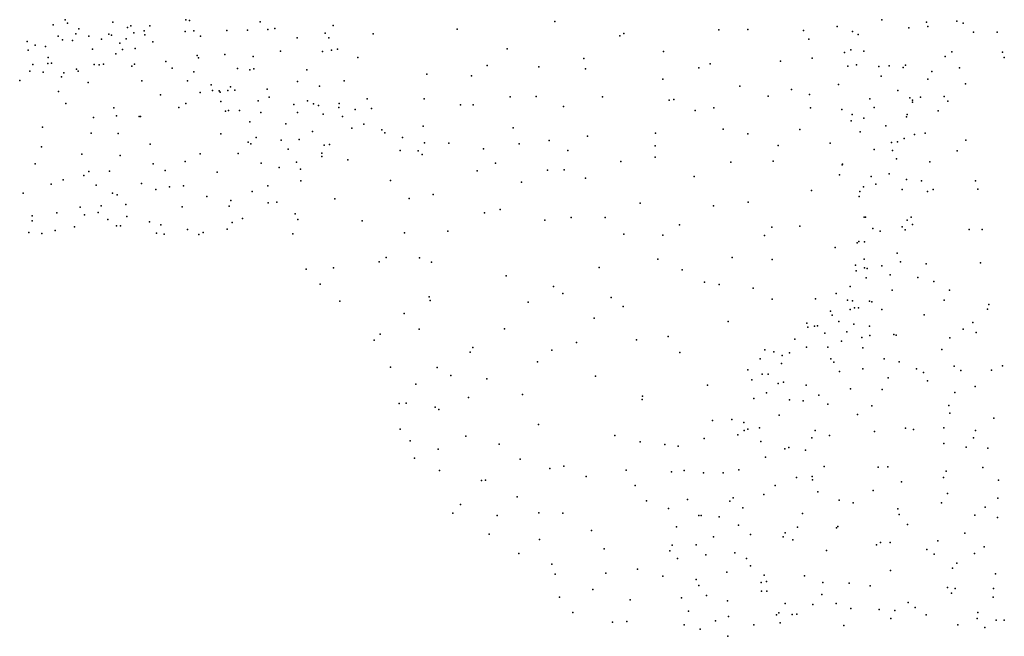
# Model space of a CAD drawing. Header units: metres. Extents: x -25 to 25, y -27.7 to 27.8.
# Tile 137 of 209: x 7.9 to 13.4, y -20.8 to -17.3. Entities that reach past the tile are written whole.
import ezdxf

# ---------------------------------------------------------------- set-up
doc = ezdxf.new("R2010")
doc.units = ezdxf.units.M

msp = doc.modelspace()

# ---------------------------------------------------------------- linework, layer by layer
for p in [(8.1458, -17.3404, 2.3159), (8.8247, -17.3403, 0.7598), (8.8448, -17.3433, 7.1123), (12.7428, -17.3397, -0.2787), (13.1644, -17.3473, -4.8476), (8.0775, -17.3688, 5.2811), (8.1586, -17.3586, 4.2618), (8.2213, -17.3914, 5.2246), (8.4133, -17.3528, 4.1345), (8.496, -17.3842, 5.1067), (8.5155, -17.3739, 3.979), (8.5893, -17.403, 3.7158), (8.622, -17.3751, 3.282), (8.8696, -17.4024, 5.1077), (9.0559, -17.3998, 6.8935), (9.1721, -17.3989, 1.6217), (9.2432, -17.3516, 6.6818), (9.2854, -17.3952, -1.7723), (9.3261, -17.3894, 5.3683), (9.6535, -17.3719, -1.8881), (10.3522, -17.3921, 1.8634), (10.9007, -17.3496, 1.762), (11.8252, -17.3976, -1.4829), (11.9879, -17.3952, 2.4186), (12.3014, -17.4005, -0.8842), (12.4917, -17.3773, -0.67), (12.8936, -17.3858, -2.1491), (12.9939, -17.3541, 2.8391), (13.0015, -17.3784, -0.4685), (13.2002, -17.3592, 0.1865), (8.1066, -17.4331, -1.6594), (8.1296, -17.4524, 4.1319), (8.1861, -17.4563, 2.618), (8.2049, -17.4193, -0.3613), (8.2786, -17.4329, 7.4846), (8.3493, -17.45, 4.0047), (8.3907, -17.422, 2.915), (8.4055, -17.4268, 7.3934), (8.4894, -17.448, 3.8434), (8.5308, -17.4132, -0.0282), (8.5938, -17.4249, 3.4462), (8.8214, -17.4061, -1.7607), (8.9076, -17.432, 1.0375), (9.4515, -17.4413, 5.4967), (9.6089, -17.415, 6.2002), (9.6291, -17.4416, 1.8396), (9.8797, -17.4188, 1.8546), (11.2681, -17.4299, -1.6513), (11.2909, -17.4173, 1.6966), (12.3314, -17.4497, 2.6597), (12.5772, -17.4069, -3.7803), (12.609, -17.4223, -2.7222), (13.2589, -17.4103, -1.5579), (13.3919, -17.4095, 0.5842), (7.9316, -17.4632, 4.1401), (7.9361, -17.5114, -0.6864), (7.9754, -17.4838, 2.3154), (8.0338, -17.4899, 5.369), (8.2996, -17.5063, 3.0412), (8.4537, -17.4714, 3.1568), (8.4675, -17.5073, 3.3294), (8.5391, -17.502, -1.6713), (8.6391, -17.4646, 5.1098), (9.6443, -17.5118, 5.7814), (9.6777, -17.5055, 5.9488), (10.6332, -17.503, -1.6703), (12.5687, -17.5087, 2.7959), (8.0495, -17.5532, 7.6404), (8.4297, -17.531, -0.4175), (8.8877, -17.5404, -1.5492), (8.8961, -17.555, 0.7234), (9.0442, -17.5354, 5.1989), (9.2034, -17.5469, 6.7469), (9.3576, -17.5169, 6.6082), (9.594, -17.5178, 6.3219), (9.7925, -17.5515, -1.7838), (11.065, -17.5576, 1.831), (11.5138, -17.5178, 1.8562), (12.3498, -17.5563, -0.722), (12.5326, -17.5238, -3.4556), (12.6405, -17.5175, -4.2894), (13.0983, -17.5477, -4.9068), (13.1357, -17.5201, -1.3595), (13.4209, -17.5233, -5.0914), (13.4318, -17.5527, 3.0234), (7.9624, -17.5924, -1.0566), (8.0474, -17.5862, 2.7777), (8.0684, -17.584, 3.943), (8.2092, -17.6179, 5.3241), (8.3083, -17.5923, 3.3367), (8.3358, -17.5941, 3.5819), (8.3613, -17.5904, 5.2287), (8.5209, -17.6015, 5.1808), (8.5362, -17.5896, 7.2907), (8.7117, -17.5755, 7.1818), (8.7473, -17.6132, 0.1993), (9.1143, -17.6149, -1.4142), (9.1841, -17.6226, 5.266), (9.2064, -17.616, 1.6176), (9.505, -17.6227, -1.6039), (10.5213, -17.5966, 1.9319), (10.812, -17.6047, 1.9096), (11.0737, -17.6164, -1.5407), (11.7128, -17.6109, 2.0741), (11.7752, -17.5884, -1.3456), (12.1712, -17.5728, 2.5507), (12.5513, -17.6005, -3.1608), (12.5996, -17.5928, -0.3512), (12.7264, -17.6027, -2.3957), (12.7837, -17.5985, -4.5986), (12.8632, -17.6086, 2.911), (12.8758, -17.5953, -0.6987), (13.1788, -17.6113, 0.2431), (7.8891, -17.6812, 5.5264), (7.9468, -17.6299, 2.6491), (8.0216, -17.6358, 3.036), (8.1246, -17.6606, 3.6903), (8.1374, -17.639, -1.2293), (8.2183, -17.6293, 7.5227), (8.8688, -17.6326, -1.2916), (10.1817, -17.6453, -1.6865), (10.4328, -17.6552, -1.5952), (11.5101, -17.6751, -1.3943), (12.7385, -17.6567, -0.0935), (13.0008, -17.6738, -0.3273), (13.0233, -17.6311, -1.8659), (8.2743, -17.6936, -0.9453), (8.5765, -17.6846, -0.9742), (8.8339, -17.6833, -0.7075), (8.9674, -17.7068, 0.5822), (9.0764, -17.7166, -1.0775), (9.2814, -17.7299, 6.6768), (9.4528, -17.6877, 5.4861), (9.5766, -17.7136, 5.6219), (9.7155, -17.6831, 5.9993), (11.9428, -17.7141, -0.9963), (12.2347, -17.7316, -0.705), (12.498, -17.7045, -3.8145), (13.2134, -17.6999, -0.0326), (8.1074, -17.7434, 5.4435), (8.6816, -17.7627, 7.1096), (8.9049, -17.7492, 0.0375), (8.9749, -17.7385, 6.8785), (9.0117, -17.7397, 1.1788), (9.018, -17.747, -0.3604), (9.0607, -17.7376, -0.8676), (9.1009, -17.737, 1.4201), (9.2944, -17.7759, -0.754), (9.8457, -17.7849, -1.5738), (10.1653, -17.7853, 1.9095), (10.6508, -17.7733, 1.9785), (10.7967, -17.7713, -1.4413), (11.1692, -17.7734, -1.3878), (11.5713, -17.7884, 1.9699), (12.1032, -17.7703, 2.4789), (12.3357, -17.7598, 2.6925), (12.6746, -17.7848, -2.5823), (12.8324, -17.7388, -2.2012), (12.8996, -17.7789, -1.0848), (12.9155, -17.7918, -0.0278), (12.9595, -17.7752, -1.5197), (13.0934, -17.7715, 3.0268), (8.1497, -17.8118, 7.5213), (8.4195, -17.8355, 5.2923), (8.7845, -17.8329, 5.2108), (8.8243, -17.8121, 6.9551), (9.0219, -17.8006, 0.9564), (9.2321, -17.7957, -0.2568), (9.4326, -17.8165, 6.5483), (9.5098, -17.7964, -0.6291), (9.5436, -17.8136, -0.2117), (9.5714, -17.8223, -1.3654), (9.6852, -17.8345, 6.1888), (9.6873, -17.8119, 5.8242), (9.7782, -17.8452, -0.4006), (9.8688, -17.8398, 1.8326), (10.371, -17.818, -1.4549), (10.4412, -17.8194, 1.9721), (10.9509, -17.8285, 1.9984), (11.5446, -17.7929, -1.2038), (11.7958, -17.8353, 2.1082), (12.3403, -17.836, -0.5288), (12.5172, -17.8458, -3.5748), (12.6994, -17.834, -4.5861), (12.915, -17.8045, -0.5016), (13.1137, -17.7977, -5.0099), (8.304, -17.8908, 7.3763), (8.4349, -17.8811, 7.2584), (8.562, -17.8842, 7.1402), (8.5687, -17.8836, 5.2527), (9.0485, -17.8538, 5.2577), (9.0647, -17.8514, 0.7438), (9.1274, -17.8509, 0.4205), (9.2463, -17.8621, 0.1943), (9.4529, -17.8616, 0.0213), (9.5972, -17.8717, 5.687), (9.7056, -17.8849, 6.0253), (11.691, -17.8515, -0.9715), (12.5761, -17.8732, -4.3451), (12.6408, -17.8932, -2.8297), (12.8805, -17.8859, -0.7722), (12.8852, -17.8725, -1.8649), (13.0603, -17.852, -0.1815), (8.0167, -17.944, 5.6287), (9.1852, -17.9138, 6.6907), (9.3868, -17.9261, 5.4585), (9.759, -17.9502, -1.0539), (9.8265, -17.9275, -0.8045), (10.1605, -17.9388, -1.3505), (10.6674, -17.9484, -1.2429), (11.849, -17.9552, -0.7784), (12.28, -17.9579, 2.639), (12.5695, -17.9083, 2.8708), (12.7645, -17.937, -0.1102), (8.2911, -17.9773, 5.4365), (8.444, -17.9798, 5.3471), (9.0219, -17.9824, 6.7518), (9.2195, -18.0029, 1.2645), (9.5366, -17.9693, 6.408), (9.9277, -17.9601, -1.277), (9.9439, -17.9763, -0.242), (10.0435, -18.0022, -0.8244), (11.0848, -17.9958, -1.0861), (11.4682, -17.9775, -0.8892), (11.9889, -17.9811, 2.3109), (12.6203, -17.9714, -3.2175), (12.8675, -18.0078, -0.9653), (12.9271, -17.9857, 3.0126), (12.9863, -17.9785, -4.9306), (8.012, -18.0542, 7.458), (8.6237, -18.0397, 6.9539), (9.1756, -18.029, 5.3765), (9.19, -18.0374, 1.0316), (9.3606, -18.0169, 0.4126), (9.3998, -18.0674, 1.4722), (9.4619, -18.0145, 5.5708), (9.6033, -18.0454, 5.8066), (9.6328, -18.0427, 1.6874), (10.1674, -18.032, -0.6349), (10.3045, -18.0352, -0.9132), (10.5, -18.0671, -0.8067), (10.6999, -18.0384, 2.0273), (10.8706, -18.0197, -1.1193), (11.4657, -18.049, 1.9896), (12.1586, -18.0472, -0.5923), (12.4518, -18.0351, -3.8061), (12.7962, -18.0306, -1.3532), (12.8298, -18.0279, -2.3593), (13.2148, -18.0184, 3.1091), (8.238, -18.0971, 7.2793), (8.4542, -18.1043, 7.06), (8.9049, -18.0945, 6.726), (9.1183, -18.0918, 6.6427), (9.5897, -18.0904, 6.1454), (9.5897, -18.1102, 5.9573), (10.03, -18.0751, 0.0193), (10.1331, -18.0777, 1.8884), (10.1554, -18.0978, -0.1597), (10.9748, -18.075, -0.8439), (11.4658, -18.1139, -0.7059), (12.6988, -18.0704, 2.9268), (12.8023, -18.0751, -1.9741), (12.8252, -18.1233, -4.7592), (13.1672, -18.0768, -5.0635), (7.9764, -18.1512, 5.8257), (8.6412, -18.1511, 5.386), (8.8207, -18.1371, 5.3599), (9.2482, -18.1467, 5.4892), (9.3494, -18.1714, 6.4558), (9.4473, -18.1422, 5.6696), (9.7367, -18.1283, 0.2838), (10.5667, -18.1472, -0.5463), (11.2725, -18.1379, 2.0433), (11.8929, -18.1415, -0.6785), (12.1308, -18.1366, 2.4614), (12.5196, -18.1562, 2.8437), (12.521, -18.1532, -3.628), (13.0126, -18.1386, -0.5161), (8.2509, -18.2166, 5.6731), (8.2779, -18.1947, 7.1634), (8.3949, -18.1926, 5.5262), (8.7077, -18.1882, 6.7404), (9.0015, -18.1968, 6.6191), (9.4702, -18.1802, 0.548), (10.4651, -18.1898, 1.9897), (10.8594, -18.1867, -0.5453), (10.955, -18.1836, 2.0627), (11.0749, -18.2317, -0.5111), (11.6856, -18.2222, -0.689), (12.5033, -18.2126, -4.1988), (12.6814, -18.2226, -3.2829), (12.7836, -18.2073, -2.8706), (8.0659, -18.2648, 5.9074), (8.1335, -18.2405, 7.2195), (8.3202, -18.2715, 7.0165), (8.5752, -18.2613, 5.4971), (8.7315, -18.281, 5.4816), (8.8113, -18.2744, 6.6089), (9.2858, -18.2754, 5.648), (9.4725, -18.2458, 6.1104), (9.9772, -18.245, 1.8406), (10.714, -18.2531, -0.3016), (12.6399, -18.2802, -1.5594), (12.7084, -18.2658, -1.9675), (12.881, -18.2387, -2.4894), (12.9655, -18.2461, -0.7356), (13.2702, -18.2465, 3.1271), (7.9087, -18.3167, 6.0367), (8.4112, -18.3149, 5.6562), (8.4382, -18.325, 6.7799), (8.6563, -18.2952, 6.6339), (8.9433, -18.3355, 6.5014), (9.1972, -18.3059, 6.4282), (10.0824, -18.3458, 0.2163), (10.216, -18.3234, 1.9111), (12.3461, -18.3011, 2.6978), (12.6154, -18.3346, -0.3347), (12.6185, -18.3072, -4.4117), (12.8571, -18.2955, -0.3015), (13.0002, -18.3059, 3.0625), (13.0313, -18.2953, -4.9324), (13.2828, -18.2929, -5.0904), (8.23, -18.3945, 6.9055), (8.3479, -18.3879, 5.8097), (8.486, -18.3793, 6.6034), (8.8044, -18.3927, 5.5896), (9.0684, -18.3894, 6.3854), (9.078, -18.3568, 5.5936), (9.2875, -18.3698, 6.2411), (9.3368, -18.3673, 5.9218), (9.6628, -18.348, 1.6731), (11.3816, -18.3729, -0.5913), (11.7941, -18.388, 2.0308), (11.9906, -18.3659, 2.1736), (7.9593, -18.4428, 7.0427), (8.0974, -18.4269, 6.1408), (8.2543, -18.4375, 6.0472), (8.3303, -18.4239, 6.6938), (8.4929, -18.4468, 5.7645), (9.4392, -18.4329, 0.908), (10.5053, -18.4268, 1.9902), (10.5936, -18.4082, 0.0493), (10.993, -18.4529, -0.2516), (11.1844, -18.4523, 2.0617), (12.642, -18.4503, 2.877), (12.6501, -18.4505, -3.4463), (12.9079, -18.4508, -2.3391), (7.9587, -18.4724, 6.2837), (8.1977, -18.5045, 6.475), (8.3859, -18.4633, 6.4896), (8.4332, -18.4993, 6.0354), (8.4561, -18.5002, 6.208), (8.6199, -18.4766, 6.3343), (8.6827, -18.4944, 5.7572), (9.0853, -18.4804, 6.2137), (9.1433, -18.4582, 5.803), (9.4545, -18.4635, 1.3974), (9.8165, -18.4724, 1.7741), (10.845, -18.4677, 2.0568), (11.6026, -18.4935, -0.6404), (12.124, -18.5079, 2.2593), (12.2815, -18.5018, 2.5457), (12.8561, -18.5052, -4.7178), (12.8845, -18.4679, -0.4377), (12.9148, -18.4919, -2.7611), (7.9408, -18.5377, 6.7889), (8.0134, -18.5427, 6.5643), (8.0893, -18.5259, 6.721), (8.6588, -18.5411, 5.951), (8.7023, -18.5461, 6.1626), (8.834, -18.52, 5.7912), (8.8969, -18.549, 5.9469), (8.9212, -18.5373, 6.1681), (9.057, -18.5176, 6.06), (9.4267, -18.5441, 1.1383), (10.0555, -18.539, 1.8454), (10.2999, -18.5303, 0.1927), (11.2892, -18.5458, -0.4837), (11.5088, -18.553, 2.0142), (12.0825, -18.5535, -0.5821), (12.6911, -18.5148, -2.0263), (12.7335, -18.5298, -3.2257), (12.8745, -18.5218, 2.9713), (13.2341, -18.5194, -5.0465), (13.3072, -18.5195, 3.1257), (12.4789, -18.6218, 2.6665), (12.6043, -18.5962, -4.1976), (12.6133, -18.5879, -1.6893), (12.6443, -18.5906, -0.4415), (9.9525, -18.6772, 0.3973), (10.1406, -18.6788, 0.2866), (11.9007, -18.6781, -0.6102), (12.8288, -18.6536, -2.1763), (9.9134, -18.7014, 1.7578), (10.2076, -18.705, 1.8439), (11.1511, -18.734, -0.3101), (11.4807, -18.6876, -0.5606), (12.1259, -18.6886, 2.0948), (12.5934, -18.7212, -3.8302), (12.6438, -18.6875, -1.2746), (12.7425, -18.7255, -3.0472), (12.8474, -18.7017, -0.647), (12.9928, -18.7135, 2.9741), (13.2983, -18.7078, -5.2094), (9.5024, -18.7432, 1.0965), (9.6553, -18.7363, 0.7329), (10.6276, -18.7804, 1.9747), (11.619, -18.7466, 1.9929), (12.5986, -18.7528, -3.4985), (12.6449, -18.7361, -4.3489), (12.6595, -18.7398, -1.8653), (12.7898, -18.7763, -4.8673), (9.5813, -18.828, 1.3085), (10.8942, -18.8415, 0.0033), (11.7446, -18.8172, -0.5629), (11.8274, -18.8304, 1.974), (12.565, -18.8407, -4.059), (12.6541, -18.7919, -0.5544), (12.9445, -18.7899, -5.1058), (13.0357, -18.8126, -2.3229), (10.1945, -18.8997, 1.7659), (10.9459, -18.8799, 2.0253), (12.0186, -18.8497, -0.5431), (12.4845, -18.8796, -3.7189), (12.8003, -18.8608, -2.8532), (13.1225, -18.8612, -5.3782), (9.6914, -18.9235, 0.9274), (10.2, -18.9194, 0.3786), (10.7519, -18.9301, 0.1453), (11.2186, -18.9033, 2.0376), (11.2859, -18.9545, -0.3148), (12.1253, -18.9119, 1.9988), (12.3689, -18.9113, 2.1299), (12.5493, -18.9187, 2.3841), (12.5778, -18.9222, -4.8897), (12.6725, -18.9228, -5.1314), (12.6854, -18.9278, 2.5781), (13.0925, -18.9178, -2.5003), (13.3439, -18.9425, 3.0134), (10.0535, -18.9931, 0.5137), (12.4526, -18.9807, -3.3878), (12.4637, -19.0024, -5.0879), (12.5636, -18.9712, -1.247), (12.588, -18.9618, -1.4752), (12.6113, -18.9611, -0.9578), (12.7418, -18.9707, -5.3816), (12.9815, -19.001, -2.1579), (13.3378, -18.9679, -5.6859), (11.1221, -19.02, -0.135), (11.8771, -19.0376, 1.9727), (12.3201, -19.0476, -3.779), (12.3631, -19.0637, -4.4926), (12.3798, -19.0627, -4.2456), (12.501, -19.0386, -5.3453), (12.5846, -19.0534, -0.7531), (12.6733, -19.0643, -2.9064), (13.2538, -19.0438, -5.9122), (9.9177, -19.1085, 0.8305), (10.1375, -19.0815, 1.6175), (10.6187, -19.0795, 1.893), (12.326, -19.0707, -4.7536), (12.4221, -19.1032, -0.5593), (12.5447, -19.0952, 2.0812), (12.6753, -19.1168, 2.2631), (12.8108, -19.1118, 2.5085), (12.8236, -19.1153, -2.7249), (13.2009, -19.0816, -2.3224), (13.2727, -19.1003, 2.8929), (9.8845, -19.1435, 1.2031), (11.0236, -19.1564, -0.0078), (11.3621, -19.1405, 2.0403), (11.5397, -19.1233, -0.331), (12.2531, -19.1371, -5.2723), (12.5148, -19.1486, -3.0417), (12.6305, -19.1271, -1.7271), (13.1249, -19.1295, -6.0675), (10.4254, -19.2109, 1.7843), (10.4397, -19.1849, 0.2496), (10.8852, -19.1997, 1.9733), (11.6059, -19.2124, 2.0324), (12.0839, -19.198, 1.9354), (12.134, -19.2093, -4.8527), (12.1805, -19.2292, -3.5088), (12.2219, -19.2152, -4.3713), (12.3178, -19.1815, -3.3154), (12.4379, -19.1833, -1.0841), (12.6357, -19.1853, -5.7606), (13.08, -19.1954, 2.7088), (10.8047, -19.2647, 0.0579), (12.057, -19.248, -0.4498), (12.1783, -19.2742, -5.5797), (12.4553, -19.2477, 1.8988), (12.4715, -19.2662, -1.5353), (12.7549, -19.248, -6.0248), (12.8408, -19.2641, 2.3233), (13.4222, -19.2879, -6.5791), (9.9765, -19.2956, 1.0684), (10.2392, -19.2975, 1.6118), (10.3161, -19.3421, 0.319), (11.988, -19.3102, -5.4548), (12.068, -19.3341, -3.7541), (12.1019, -19.3338, -4.066), (12.5049, -19.3184, -5.8974), (12.6358, -19.3041, -2.8198), (12.9376, -19.3048, -6.3339), (12.9778, -19.3254, -2.1084), (13.1493, -19.2894, -6.5006), (13.1871, -19.3142, -2.1845), (13.3593, -19.3119, -2.4461), (10.1183, -19.3915, 0.5594), (10.5187, -19.3614, 0.1616), (11.1296, -19.3453, -0.0206), (11.7605, -19.3957, -0.3483), (12.0108, -19.366, -4.6702), (12.1587, -19.3866, -3.356), (12.1883, -19.3793, 1.8518), (12.3155, -19.3959, -0.8792), (12.7783, -19.3554, -1.9806), (12.9993, -19.3726, -2.5389), (10.7198, -19.448, 1.8555), (12.0929, -19.4401, -0.5666), (12.3883, -19.4534, -3.0111), (12.5656, -19.4174, -6.1056), (12.7437, -19.4214, -6.3096), (13.1541, -19.437, -6.6715), (13.2673, -19.4041, 2.6678), (10.0245, -19.5001, 0.848), (10.0644, -19.4972, 1.3032), (10.4156, -19.4665, 1.7204), (11.3929, -19.477, -0.1449), (11.3955, -19.459, 2.0331), (12.0221, -19.4704, -4.2969), (12.2233, -19.4796, -5.8932), (12.2996, -19.4836, -1.1104), (12.4382, -19.5026, 1.7603), (10.2282, -19.5192, 1.54), (10.2478, -19.5332, 0.3738), (12.6054, -19.562, -1.9159), (12.6864, -19.5125, -2.6961), (13.1189, -19.5113, 2.4271), (13.125, -19.5536, -2.1777), (10.8088, -19.6183, 0.0162), (11.7894, -19.595, -4.7762), (11.8978, -19.5885, -4.5732), (11.9662, -19.6056, -3.9544), (12.1646, -19.5659, -0.8792), (13.3733, -19.5821, 2.5911), (10.0301, -19.6444, 1.0264), (11.9308, -19.6752, -4.3347), (11.967, -19.6516, -3.7387), (11.988, -19.643, -5.8486), (12.0529, -19.6357, 1.8392), (12.368, -19.6518, -6.1971), (12.701, -19.6566, -6.5695), (12.8759, -19.6385, -6.6951), (12.9205, -19.6463, -2.5136), (13.0912, -19.6365, 2.1813), (13.27, -19.651, -6.8597), (10.0871, -19.7092, 1.247), (10.4007, -19.6832, 1.6277), (10.5887, -19.7287, 0.1177), (11.2402, -19.6797, 1.9411), (11.382, -19.715, -0.2216), (11.5211, -19.7302, 1.9552), (11.7422, -19.6968, -5.6174), (12.0618, -19.7126, -3.405), (12.3478, -19.6927, -1.4271), (12.4486, -19.6786, -1.7207), (13.0917, -19.7242, 1.8712), (13.2591, -19.6934, -2.4271), (10.2441, -19.7563, 0.4391), (11.5954, -19.7396, -5.3083), (12.1966, -19.7554, -1.181), (12.2193, -19.7478, -3.1298), (12.3132, -19.7621, 1.6757), (13.2164, -19.7451, -2.1931), (13.3392, -19.751, 2.368), (10.1107, -19.8074, 0.7211), (10.7066, -19.8126, 1.7369), (12.0876, -19.8016, -6.0419), (10.2524, -19.8766, 1.3666), (10.8725, -19.8648, 0.038), (10.9514, -19.8518, 1.7773), (11.3036, -19.8753, 1.8415), (11.5579, -19.8844, -0.4726), (11.6293, -19.8773, -4.9339), (11.7385, -19.8888, -4.7127), (11.8484, -19.89, -0.8166), (11.9366, -19.8728, -3.9828), (12.4184, -19.8544, -6.4471), (12.7218, -19.8583, -6.7684), (12.7765, -19.8562, 1.5517), (13.1052, -19.8811, 1.5788), (13.3107, -19.8591, 1.8967), (10.4893, -19.9327, 1.5407), (10.5119, -19.9317, 0.2789), (11.0771, -19.9108, -0.0401), (12.2622, -19.9162, -6.2857), (12.3493, -19.9093, -2.9704), (12.3524, -19.9292, -1.457), (12.854, -19.9403, -2.087), (13.0886, -19.9167, -2.3536), (13.3999, -19.9309, 1.6356), (11.3546, -19.9605, -0.3054), (12.1417, -19.9608, 1.6769), (12.3817, -19.9956, 1.5823), (12.693, -19.9897, -2.5879), (13.1113, -20.0055, -2.1396), (10.6888, -20.0254, 0.2094), (11.4182, -20.0472, 1.7477), (11.6486, -20.0397, -5.6724), (11.8875, -20.0484, -0.9786), (11.9046, -20.031, -5.9716), (12.0772, -20.012, -6.1339), (12.5017, -20.0435, -6.7272), (12.5809, -20.0592, -1.7932), (13.079, -20.0586, 1.3673), (13.3957, -20.0324, -2.078), (10.3275, -20.1159, 0.8476), (10.3704, -20.0672, 1.2961), (10.811, -20.1154, 1.5154), (10.9468, -20.1167, 0.0636), (11.5411, -20.0897, -5.2596), (11.9594, -20.0866, 1.686), (12.2957, -20.1188, -3.1076), (12.8331, -20.0921, 1.4142), (13.3235, -20.082, -2.2893), (10.5769, -20.129, 1.4081), (11.7126, -20.1304, -4.7857), (11.725, -20.1294, -0.7368), (11.827, -20.1368, -4.4533), (12.8391, -20.1237, -2.4821), (13.2662, -20.1278, -7.0326), (13.3939, -20.1402, 1.1467), (11.1073, -20.2132, -0.0996), (11.5868, -20.1936, 1.6447), (11.9362, -20.1833, -4.0769), (12.1984, -20.2263, -3.3043), (12.2669, -20.1962, -6.5104), (12.488, -20.1996, -2.8426), (12.4942, -20.1921, -1.527), (12.8872, -20.18, -1.9253), (13.2089, -20.2295, -1.9308), (10.5319, -20.2338, 1.0932), (10.8147, -20.2639, 1.3011), (11.7942, -20.249, -0.9166), (12.0022, -20.2369, -3.7198), (12.1876, -20.2506, 1.5539), (12.2408, -20.2671, -1.3211), (12.7349, -20.2812, -2.585), (12.7886, -20.2815, -1.7602), (13.0581, -20.2719, 1.2282), (11.1784, -20.3169, 1.3979), (11.549, -20.3291, -5.3029), (11.5615, -20.2964, -0.5174), (11.6969, -20.295, -5.7748), (11.9141, -20.3402, -4.4018), (12.4313, -20.3273, -3.018), (12.7126, -20.2947, -7.0266), (12.9948, -20.3217, -1.8111), (13.3184, -20.3057, -2.3204), (10.6985, -20.3437, 0.785), (11.5914, -20.3721, -5.5878), (11.7509, -20.3518, -4.7874), (11.98, -20.3714, -6.0626), (13.0376, -20.3474, -7.1007), (13.2638, -20.3437, -7.1006), (10.8844, -20.4036, 1.0121), (11.3666, -20.4322, 1.3661), (11.8701, -20.4484, -4.6334), (12.0031, -20.4128, -3.9574), (12.7916, -20.4399, 1.2907), (13.1402, -20.4253, -1.6115), (13.1653, -20.3973, 1.0666), (10.9028, -20.4594, 0.2807), (11.1883, -20.4547, 1.2272), (11.5101, -20.4705, -0.4099), (11.6968, -20.4896, 1.4276), (12.0633, -20.5064, 1.4033), (12.0793, -20.4654, -3.7382), (12.0933, -20.5001, -6.1896), (12.3074, -20.4693, -6.7763), (12.4098, -20.5069, -1.3174), (13.3829, -20.4588, 0.8291), (11.1155, -20.5464, -0.0495), (11.7117, -20.5244, -4.9678), (12.0643, -20.5547, -4.2659), (12.0944, -20.5552, -1.1835), (12.5592, -20.511, 1.3296), (12.676, -20.5255, -1.3441), (13.1117, -20.5356, -1.4332), (13.1547, -20.5406, -2.433), (13.3707, -20.5399, -1.4398), (10.928, -20.589, 0.474), (11.3248, -20.6036, 1.1673), (11.6143, -20.5933, -5.3104), (11.7559, -20.5792, -0.669), (11.8727, -20.6095, -4.8235), (12.404, -20.5734, -3.2894), (13.1338, -20.5671, -7.1451), (13.3689, -20.5886, -2.3973), (11.6543, -20.6687, 1.2561), (12.1987, -20.6247, -3.6628), (12.354, -20.6303, 1.2964), (12.4844, -20.6244, -6.9896), (12.5678, -20.6529, -3.1208), (12.7278, -20.6582, -7.1147), (12.8161, -20.6641, 1.1253), (12.8909, -20.62, -1.2807), (12.9295, -20.6469, -2.5744), (11.0035, -20.6751, 0.2362), (11.2259, -20.7296, 0.9106), (11.3067, -20.7269, -0.1139), (11.8059, -20.7229, -5.033), (11.8788, -20.6982, 1.2628), (12.1485, -20.6895, 1.2702), (12.163, -20.677, -4.0319), (12.2368, -20.6865, -6.694), (12.2647, -20.6845, -1.2063), (12.7928, -20.7084, -2.7613), (12.9913, -20.6887, 0.9725), (13.2789, -20.7096, -4.8167), (13.2828, -20.6757, 0.7122), (13.3861, -20.7184, -7.2093), (13.4302, -20.7186, -1.1935), (11.6289, -20.7441, -0.2734), (11.7191, -20.7698, -5.3576), (12.0215, -20.7447, -5.9165), (12.1699, -20.7341, -6.2625), (12.5286, -20.7482, -3.3121), (13.1696, -20.7448, -2.4978), (13.3226, -20.7595, -4.4729), (11.876, -20.8094, -0.4902)]:
    msp.add_point(p)

doc.saveas('drawing.dxf')
